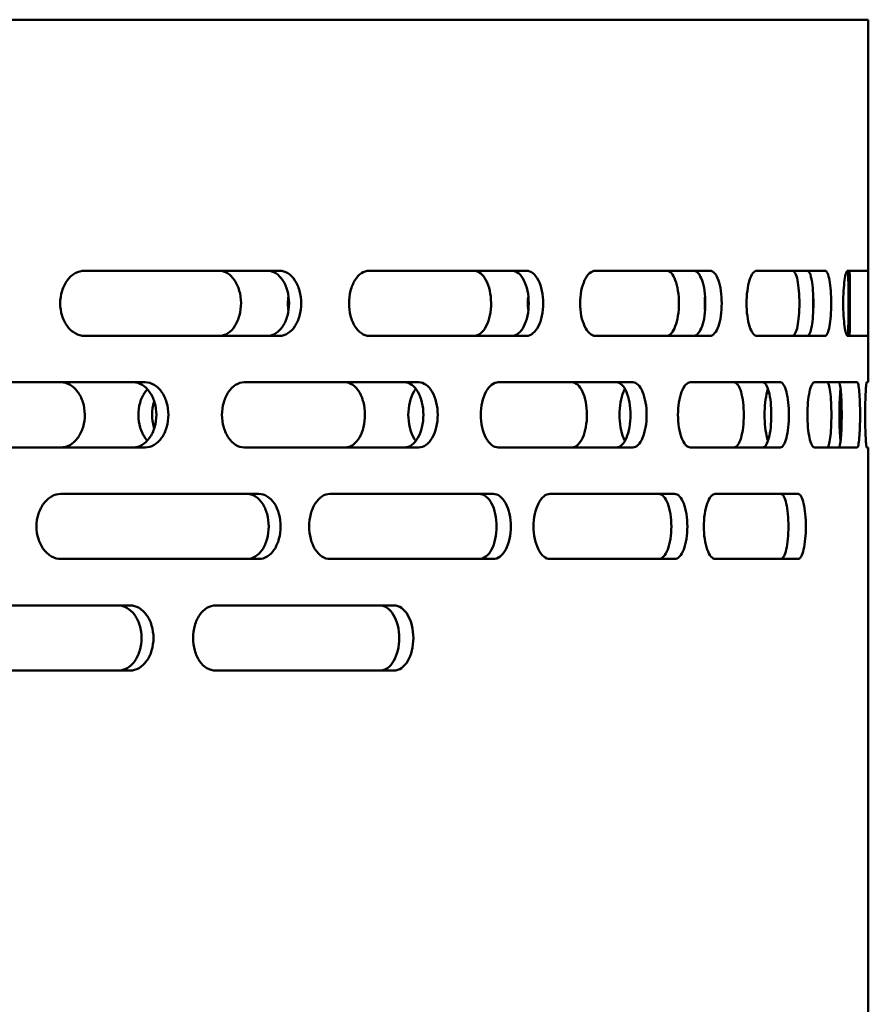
# Model space of a CAD drawing. Header units: millimetres. Extents: x -687 to 6545, y -1613 to 2022.
# Tile 22 of 36: x 4365 to 4456, y 751 to 857. Entities that reach past the tile are written whole.
import ezdxf

# ---------------------------------------------------------------- set-up
doc = ezdxf.new("R2010")
doc.units = ezdxf.units.MM
doc.layers.add('Видимый контур (ГОСТ)', color=7, linetype='Continuous', lineweight=50)

msp = doc.modelspace()

# ---------------------------------------------------------------- linework, layer by layer
at = {"layer": 'Видимый контур (ГОСТ)'}
for p, q in [((4456.1, 856.5), (3936.1, 856.5)), ((4456.1, 817.5), (4456.1, 856.5)), ((4392.8, 829.5), (4371.79, 829.5)), ((4419.34, 829.5), (4402.4, 829.5)), ((4439.09, 829.5), (4426.75, 829.5)), ((4451.46, 829.5), (4444.08, 829.5)), ((4456.07, 829.5), (4453.88, 829.5)), ((4371.79, 822.5), (4392.8, 822.5)), ((4402.4, 822.5), (4419.34, 822.5)), ((4426.75, 822.5), (4439.09, 822.5)), ((4444.08, 822.5), (4451.46, 822.5)), ((4453.88, 822.5), (4456.07, 822.5)), ((4378.33, 817.5), (4355.75, 817.5)), ((4407.77, 817.5), (4388.96, 817.5)), ((4430.77, 817.5), (4416.31, 817.5)), ((4446.64, 817.5), (4436.97, 817.5)), ((4454.9, 817.5), (4450.31, 817.5)), ((4456.1, 817.5), (4455.92, 817.5)), ((4355.75, 810.5), (4378.33, 810.5)), ((4388.96, 810.5), (4407.77, 810.5)), ((4416.31, 810.5), (4430.77, 810.5)), ((4436.97, 810.5), (4446.64, 810.5)), ((4450.31, 810.5), (4454.9, 810.5)), ((4455.92, 810.5), (4456.1, 810.5)), ((4456.1, 651.5), (4456.1, 810.5)), ((4390.56, 805.5), (4369.27, 805.5)), ((4415.77, 805.5), (4398.19, 805.5)), ((4435.27, 805.5), (4421.86, 805.5)), ((4448.55, 805.5), (4439.65, 805.5)), ((4369.27, 798.5), (4390.56, 798.5)), ((4398.19, 798.5), (4415.77, 798.5)), ((4421.86, 798.5), (4435.27, 798.5)), ((4439.65, 798.5), (4448.55, 798.5)), ((4376.71, 793.5), (4353.95, 793.5)), ((4405.1, 793.5), (4385.89, 793.5)), ((4353.95, 786.5), (4376.71, 786.5)), ((4385.89, 786.5), (4405.1, 786.5))]:
    msp.add_line(p, q, dxfattribs=at)
for points, knots in [([(4371.79, 822.5), (4371.47, 822.5), (4371.12, 822.59), (4370.48, 822.95), (4370.19, 823.21), (4369.73, 823.84), (4369.53, 824.23), (4369.26, 825.09), (4369.19, 825.56), (4369.19, 826.44), (4369.26, 826.91), (4369.53, 827.77), (4369.73, 828.16), (4370.19, 828.79), (4370.48, 829.05), (4371.12, 829.41), (4371.47, 829.5), (4371.79, 829.5)], [0.527688, 0.527688, 0.527688, 0.527688, 0.659634, 0.659634, 0.791579, 0.791579, 0.923411, 0.923411, 1.055244, 1.055244, 1.187076, 1.187076, 1.318908, 1.318908, 1.450854, 1.450854, 1.582799, 1.582799, 1.582799, 1.582799]), ([(4386.28, 829.5), (4386.6, 829.5), (4386.91, 829.41), (4387.47, 829.06), (4387.72, 828.81), (4388.16, 828.17), (4388.33, 827.78), (4388.57, 826.94), (4388.63, 826.5), (4388.64, 825.58), (4388.58, 825.12), (4388.35, 824.28), (4388.19, 823.9), (4387.77, 823.24), (4387.51, 822.97), (4387.07, 822.69), (4386.92, 822.62), (4386.6, 822.52), (4386.44, 822.5), (4386.28, 822.5)], [0, 0, 0, 0, 0.139178, 0.139178, 0.273589, 0.273589, 0.412567, 0.412567, 0.546953, 0.546953, 0.685899, 0.685899, 0.820416, 0.820416, 0.95949, 0.95949, 1.032359, 1.032359, 1.103145, 1.103145, 1.103145, 1.103145]), ([(4391.5, 822.5), (4391.79, 822.5), (4392.1, 822.59), (4392.67, 822.95), (4392.93, 823.22), (4393.33, 823.84), (4393.51, 824.23), (4393.74, 825.09), (4393.8, 825.56), (4393.8, 826), (4393.8, 826.44), (4393.74, 826.91), (4393.51, 827.77), (4393.33, 828.16), (4392.93, 828.78), (4392.67, 829.05), (4392.1, 829.41), (4391.79, 829.5), (4391.5, 829.5)], [1.592251, 1.592251, 1.592251, 1.592251, 1.726032, 1.726032, 1.859813, 1.859813, 1.991577, 1.991577, 2.123342, 2.123342, 2.123342, 2.255107, 2.255107, 2.386872, 2.386872, 2.520653, 2.520653, 2.654434, 2.654434, 2.654434, 2.654434]), ([(4392.8, 829.5), (4393.09, 829.5), (4393.4, 829.41), (4393.97, 829.05), (4394.23, 828.78), (4394.64, 828.16), (4394.81, 827.77), (4395.05, 826.91), (4395.1, 826.44), (4395.1, 826), (4395.1, 825.56), (4395.05, 825.09), (4394.81, 824.23), (4394.64, 823.84), (4394.23, 823.22), (4393.97, 822.95), (4393.4, 822.59), (4393.09, 822.5), (4392.8, 822.5)], [1.592092, 1.592092, 1.592092, 1.592092, 1.725842, 1.725842, 1.859593, 1.859593, 1.991359, 1.991359, 2.123125, 2.123125, 2.123125, 2.254891, 2.254891, 2.386657, 2.386657, 2.520407, 2.520407, 2.654158, 2.654158, 2.654158, 2.654158]), ([(4402.4, 822.5), (4402.14, 822.5), (4401.85, 822.59), (4401.32, 822.95), (4401.08, 823.21), (4400.69, 823.84), (4400.53, 824.23), (4400.31, 825.09), (4400.25, 825.56), (4400.25, 826.44), (4400.31, 826.91), (4400.53, 827.77), (4400.69, 828.16), (4401.08, 828.79), (4401.32, 829.05), (4401.85, 829.41), (4402.14, 829.5), (4402.4, 829.5)], [0.527688, 0.527688, 0.527688, 0.527688, 0.659634, 0.659634, 0.791579, 0.791579, 0.923411, 0.923411, 1.055244, 1.055244, 1.187076, 1.187076, 1.318908, 1.318908, 1.450854, 1.450854, 1.582799, 1.582799, 1.582799, 1.582799]), ([(4413.67, 829.5), (4413.92, 829.5), (4414.16, 829.41), (4414.61, 829.06), (4414.81, 828.81), (4415.16, 828.17), (4415.29, 827.78), (4415.48, 826.94), (4415.53, 826.5), (4415.53, 825.58), (4415.49, 825.12), (4415.31, 824.28), (4415.18, 823.9), (4414.85, 823.24), (4414.64, 822.97), (4414.3, 822.69), (4414.17, 822.62), (4413.92, 822.52), (4413.8, 822.5), (4413.67, 822.5)], [0, 0, 0, 0, 0.139178, 0.139178, 0.273589, 0.273589, 0.412567, 0.412567, 0.546953, 0.546953, 0.685899, 0.685899, 0.820416, 0.820416, 0.95949, 0.95949, 1.032359, 1.032359, 1.103145, 1.103145, 1.103145, 1.103145]), ([(4417.79, 822.5), (4418.01, 822.5), (4418.26, 822.59), (4418.7, 822.95), (4418.9, 823.22), (4419.22, 823.84), (4419.36, 824.23), (4419.54, 825.09), (4419.58, 825.56), (4419.58, 826), (4419.58, 826.44), (4419.54, 826.91), (4419.36, 827.77), (4419.22, 828.16), (4418.9, 828.78), (4418.7, 829.05), (4418.26, 829.41), (4418.01, 829.5), (4417.79, 829.5)], [1.592251, 1.592251, 1.592251, 1.592251, 1.726032, 1.726032, 1.859813, 1.859813, 1.991577, 1.991577, 2.123342, 2.123342, 2.123342, 2.255107, 2.255107, 2.386872, 2.386872, 2.520653, 2.520653, 2.654434, 2.654434, 2.654434, 2.654434]), ([(4419.34, 829.5), (4419.57, 829.5), (4419.81, 829.41), (4420.25, 829.05), (4420.46, 828.78), (4420.77, 828.16), (4420.91, 827.77), (4421.09, 826.91), (4421.14, 826.44), (4421.14, 826), (4421.14, 825.56), (4421.09, 825.09), (4420.91, 824.23), (4420.77, 823.84), (4420.46, 823.22), (4420.25, 822.95), (4419.81, 822.59), (4419.57, 822.5), (4419.34, 822.5)], [1.592092, 1.592092, 1.592092, 1.592092, 1.725842, 1.725842, 1.859593, 1.859593, 1.991359, 1.991359, 2.123125, 2.123125, 2.123125, 2.254891, 2.254891, 2.386657, 2.386657, 2.520407, 2.520407, 2.654158, 2.654158, 2.654158, 2.654158]), ([(4426.75, 822.5), (4426.54, 822.5), (4426.33, 822.59), (4425.92, 822.95), (4425.74, 823.21), (4425.45, 823.84), (4425.32, 824.23), (4425.15, 825.09), (4425.11, 825.56), (4425.11, 826.44), (4425.15, 826.91), (4425.32, 827.77), (4425.45, 828.16), (4425.74, 828.79), (4425.92, 829.05), (4426.33, 829.41), (4426.54, 829.5), (4426.75, 829.5)], [0.527688, 0.527688, 0.527688, 0.527688, 0.659634, 0.659634, 0.791579, 0.791579, 0.923411, 0.923411, 1.055244, 1.055244, 1.187076, 1.187076, 1.318908, 1.318908, 1.450854, 1.450854, 1.582799, 1.582799, 1.582799, 1.582799]), ([(4434.41, 829.5), (4434.58, 829.5), (4434.76, 829.41), (4435.08, 829.05), (4435.23, 828.79), (4435.46, 828.16), (4435.56, 827.77), (4435.7, 826.91), (4435.73, 826.44), (4435.73, 825.56), (4435.7, 825.09), (4435.56, 824.23), (4435.46, 823.84), (4435.23, 823.21), (4435.08, 822.95), (4434.76, 822.59), (4434.58, 822.5), (4434.41, 822.5)], [0.527693, 0.527693, 0.527693, 0.527693, 0.65964, 0.65964, 0.791587, 0.791587, 0.923419, 0.923419, 1.055252, 1.055252, 1.187084, 1.187084, 1.318916, 1.318916, 1.450863, 1.450863, 1.58281, 1.58281, 1.58281, 1.58281]), ([(4437.34, 822.5), (4437.49, 822.5), (4437.66, 822.59), (4437.97, 822.95), (4438.11, 823.22), (4438.33, 823.84), (4438.42, 824.23), (4438.54, 825.09), (4438.57, 825.56), (4438.57, 826), (4438.57, 826.44), (4438.54, 826.91), (4438.42, 827.77), (4438.33, 828.16), (4438.11, 828.78), (4437.97, 829.05), (4437.66, 829.41), (4437.49, 829.5), (4437.34, 829.5)], [1.592251, 1.592251, 1.592251, 1.592251, 1.726032, 1.726032, 1.859813, 1.859813, 1.991577, 1.991577, 2.123342, 2.123342, 2.123342, 2.255107, 2.255107, 2.386872, 2.386872, 2.520653, 2.520653, 2.654434, 2.654434, 2.654434, 2.654434]), ([(4439.09, 829.5), (4439.25, 829.5), (4439.42, 829.41), (4439.73, 829.05), (4439.87, 828.78), (4440.08, 828.16), (4440.18, 827.77), (4440.3, 826.91), (4440.33, 826.44), (4440.33, 826), (4440.33, 825.56), (4440.3, 825.09), (4440.18, 824.23), (4440.08, 823.84), (4439.87, 823.22), (4439.73, 822.95), (4439.42, 822.59), (4439.25, 822.5), (4439.09, 822.5)], [1.592092, 1.592092, 1.592092, 1.592092, 1.725842, 1.725842, 1.859593, 1.859593, 1.991359, 1.991359, 2.123125, 2.123125, 2.123125, 2.254891, 2.254891, 2.386657, 2.386657, 2.520407, 2.520407, 2.654158, 2.654158, 2.654158, 2.654158]), ([(4444.08, 822.5), (4443.95, 822.5), (4443.81, 822.59), (4443.54, 822.95), (4443.42, 823.21), (4443.23, 823.84), (4443.15, 824.23), (4443.03, 825.09), (4443.01, 825.56), (4443.01, 826.44), (4443.03, 826.91), (4443.15, 827.77), (4443.23, 828.16), (4443.42, 828.79), (4443.54, 829.05), (4443.81, 829.41), (4443.95, 829.5), (4444.08, 829.5)], [0.527688, 0.527688, 0.527688, 0.527688, 0.659634, 0.659634, 0.791579, 0.791579, 0.923411, 0.923411, 1.055244, 1.055244, 1.187076, 1.187076, 1.318908, 1.318908, 1.450854, 1.450854, 1.582799, 1.582799, 1.582799, 1.582799]), ([(4447.96, 829.5), (4448.05, 829.5), (4448.15, 829.41), (4448.33, 829.05), (4448.42, 828.79), (4448.55, 828.16), (4448.6, 827.77), (4448.67, 826.91), (4448.69, 826.44), (4448.69, 825.56), (4448.67, 825.09), (4448.6, 824.23), (4448.55, 823.84), (4448.42, 823.21), (4448.33, 822.95), (4448.15, 822.59), (4448.05, 822.5), (4447.96, 822.5)], [0.527693, 0.527693, 0.527693, 0.527693, 0.65964, 0.65964, 0.791587, 0.791587, 0.923419, 0.923419, 1.055252, 1.055252, 1.187084, 1.187084, 1.318916, 1.318916, 1.450863, 1.450863, 1.58281, 1.58281, 1.58281, 1.58281]), ([(4449.56, 822.5), (4449.64, 822.5), (4449.73, 822.59), (4449.89, 822.95), (4449.96, 823.22), (4450.07, 823.84), (4450.12, 824.23), (4450.18, 825.09), (4450.2, 825.56), (4450.2, 826), (4450.2, 826.44), (4450.18, 826.91), (4450.12, 827.77), (4450.07, 828.16), (4449.96, 828.78), (4449.89, 829.05), (4449.73, 829.41), (4449.64, 829.5), (4449.56, 829.5)], [1.592251, 1.592251, 1.592251, 1.592251, 1.726032, 1.726032, 1.859813, 1.859813, 1.991577, 1.991577, 2.123342, 2.123342, 2.123342, 2.255107, 2.255107, 2.386872, 2.386872, 2.520653, 2.520653, 2.654434, 2.654434, 2.654434, 2.654434]), ([(4451.46, 829.5), (4451.55, 829.5), (4451.63, 829.41), (4451.79, 829.05), (4451.87, 828.78), (4451.98, 828.16), (4452.03, 827.77), (4452.09, 826.91), (4452.11, 826.44), (4452.11, 826), (4452.11, 825.56), (4452.09, 825.09), (4452.03, 824.23), (4451.98, 823.84), (4451.87, 823.22), (4451.79, 822.95), (4451.63, 822.59), (4451.55, 822.5), (4451.46, 822.5)], [1.592092, 1.592092, 1.592092, 1.592092, 1.725842, 1.725842, 1.859593, 1.859593, 1.991359, 1.991359, 2.123125, 2.123125, 2.123125, 2.254891, 2.254891, 2.386657, 2.386657, 2.520407, 2.520407, 2.654158, 2.654158, 2.654158, 2.654158]), ([(4453.88, 822.5), (4453.83, 822.5), (4453.76, 822.59), (4453.65, 822.95), (4453.59, 823.21), (4453.5, 823.84), (4453.47, 824.23), (4453.42, 825.09), (4453.4, 825.56), (4453.4, 826.44), (4453.42, 826.91), (4453.47, 827.77), (4453.5, 828.16), (4453.59, 828.79), (4453.65, 829.05), (4453.76, 829.41), (4453.83, 829.5), (4453.88, 829.5)], [0.527688, 0.527688, 0.527688, 0.527688, 0.659634, 0.659634, 0.791579, 0.791579, 0.923411, 0.923411, 1.055244, 1.055244, 1.187076, 1.187076, 1.318908, 1.318908, 1.450854, 1.450854, 1.582799, 1.582799, 1.582799, 1.582799]), ([(4453.86, 829.49), (4453.87, 829.47), (4453.89, 829.39), (4453.92, 829.05), (4453.94, 828.79), (4453.96, 828.16), (4453.97, 827.77), (4453.98, 826.91), (4453.98, 826.44), (4453.98, 825.56), (4453.98, 825.09), (4453.97, 824.23), (4453.96, 823.84), (4453.94, 823.21), (4453.92, 822.95), (4453.89, 822.61), (4453.87, 822.53), (4453.86, 822.51)], [0.546958, 0.546958, 0.546958, 0.546958, 0.65964, 0.65964, 0.791587, 0.791587, 0.923419, 0.923419, 1.055252, 1.055252, 1.187084, 1.187084, 1.318916, 1.318916, 1.450863, 1.450863, 1.563545, 1.563545, 1.563545, 1.563545]), ([(4454.08, 822.5), (4454.08, 822.5), (4454.09, 822.59), (4454.1, 822.95), (4454.1, 823.22), (4454.1, 823.84), (4454.1, 824.23), (4454.1, 825.09), (4454.1, 825.56), (4454.1, 826), (4454.1, 826.44), (4454.1, 826.91), (4454.1, 827.77), (4454.1, 828.16), (4454.1, 828.78), (4454.1, 829.05), (4454.09, 829.41), (4454.08, 829.5), (4454.08, 829.5)], [1.592251, 1.592251, 1.592251, 1.592251, 1.726032, 1.726032, 1.859813, 1.859813, 1.991577, 1.991577, 2.123342, 2.123342, 2.123342, 2.255107, 2.255107, 2.386872, 2.386872, 2.520653, 2.520653, 2.654434, 2.654434, 2.654434, 2.654434]), ([(4456.07, 829.5), (4456.08, 829.5), (4456.08, 829.41), (4456.09, 829.05), (4456.1, 828.78), (4456.1, 828.16), (4456.1, 827.77), (4456.1, 826.91), (4456.1, 826.44), (4456.1, 826), (4456.1, 825.56), (4456.1, 825.09), (4456.1, 824.23), (4456.1, 823.84), (4456.1, 823.22), (4456.09, 822.95), (4456.08, 822.59), (4456.08, 822.5), (4456.07, 822.5)], [1.592092, 1.592092, 1.592092, 1.592092, 1.725842, 1.725842, 1.859593, 1.859593, 1.991359, 1.991359, 2.123125, 2.123125, 2.123125, 2.254891, 2.254891, 2.386657, 2.386657, 2.520407, 2.520407, 2.654158, 2.654158, 2.654158, 2.654158]), ([(4393.74, 825.21), (4393.7, 825.47), (4393.68, 825.74), (4393.68, 826), (4393.68, 826.26), (4393.7, 826.53), (4393.74, 826.79)], [2.0458947, 2.0458947, 2.0458947, 2.0458947, 2.1233423, 2.1233423, 2.1233423, 2.2007899, 2.2007899, 2.2007899, 2.2007899]), ([(4419.54, 825.21), (4419.5, 825.47), (4419.49, 825.74), (4419.49, 826), (4419.49, 826.26), (4419.5, 826.53), (4419.54, 826.79)], [2.0458947, 2.0458947, 2.0458947, 2.0458947, 2.1233423, 2.1233423, 2.1233423, 2.2007899, 2.2007899, 2.2007899, 2.2007899]), ([(4438.54, 825.21), (4438.52, 825.47), (4438.51, 825.74), (4438.51, 826), (4438.51, 826.26), (4438.52, 826.53), (4438.54, 826.79)], [2.0458947, 2.0458947, 2.0458947, 2.0458947, 2.1233423, 2.1233423, 2.1233423, 2.2007899, 2.2007899, 2.2007899, 2.2007899]), ([(4450.18, 825.21), (4450.17, 825.47), (4450.16, 825.74), (4450.16, 826), (4450.16, 826.26), (4450.17, 826.53), (4450.18, 826.79)], [2.0458947, 2.0458947, 2.0458947, 2.0458947, 2.1233423, 2.1233423, 2.1233423, 2.2007899, 2.2007899, 2.2007899, 2.2007899]), ([(4369.25, 817.5), (4369.59, 817.5), (4369.93, 817.41), (4370.56, 817.06), (4370.83, 816.81), (4371.31, 816.17), (4371.5, 815.78), (4371.76, 814.94), (4371.83, 814.49), (4371.84, 813.58), (4371.77, 813.12), (4371.52, 812.28), (4371.34, 811.9), (4370.88, 811.24), (4370.6, 810.97), (4370.12, 810.69), (4369.95, 810.62), (4369.6, 810.52), (4369.43, 810.5), (4369.25, 810.5)], [0, 0, 0, 0, 0.139202, 0.139202, 0.273718, 0.273718, 0.412721, 0.412721, 0.547084, 0.547084, 0.685938, 0.685938, 0.820394, 0.820394, 0.959573, 0.959573, 1.03246, 1.03246, 1.103266, 1.103266, 1.103266, 1.103266]), ([(4377.04, 810.5), (4377.36, 810.5), (4377.69, 810.59), (4378.31, 810.95), (4378.58, 811.22), (4379.02, 811.84), (4379.22, 812.23), (4379.47, 813.09), (4379.53, 813.56), (4379.53, 814), (4379.53, 814.44), (4379.47, 814.91), (4379.22, 815.77), (4379.02, 816.16), (4378.58, 816.78), (4378.31, 817.05), (4377.69, 817.41), (4377.36, 817.5), (4377.04, 817.5)], [1.584467, 1.584467, 1.584467, 1.584467, 1.7168, 1.7168, 1.849133, 1.849133, 1.980959, 1.980959, 2.112785, 2.112785, 2.112785, 2.244611, 2.244611, 2.376438, 2.376438, 2.508771, 2.508771, 2.641104, 2.641104, 2.641104, 2.641104]), ([(4378.33, 817.5), (4378.65, 817.5), (4378.98, 817.41), (4379.6, 817.05), (4379.88, 816.78), (4380.32, 816.16), (4380.51, 815.77), (4380.76, 814.91), (4380.82, 814.44), (4380.82, 814), (4380.82, 813.56), (4380.76, 813.09), (4380.51, 812.23), (4380.32, 811.84), (4379.88, 811.22), (4379.6, 810.95), (4378.98, 810.59), (4378.65, 810.5), (4378.33, 810.5)], [1.58443, 1.58443, 1.58443, 1.58443, 1.716756, 1.716756, 1.849081, 1.849081, 1.980908, 1.980908, 2.112734, 2.112734, 2.112734, 2.24456, 2.24456, 2.376387, 2.376387, 2.508712, 2.508712, 2.641038, 2.641038, 2.641038, 2.641038]), ([(4388.96, 810.5), (4388.67, 810.5), (4388.35, 810.59), (4387.77, 810.95), (4387.5, 811.21), (4387.08, 811.84), (4386.9, 812.23), (4386.65, 813.09), (4386.59, 813.56), (4386.59, 814.44), (4386.65, 814.91), (4386.9, 815.77), (4387.08, 816.16), (4387.5, 816.79), (4387.77, 817.05), (4388.35, 817.41), (4388.67, 817.5), (4388.96, 817.5)], [0.527492, 0.527492, 0.527492, 0.527492, 0.659455, 0.659455, 0.791417, 0.791417, 0.923257, 0.923257, 1.055097, 1.055097, 1.186937, 1.186937, 1.318777, 1.318777, 1.450739, 1.450739, 1.582702, 1.582702, 1.582702, 1.582702]), ([(4399.83, 817.5), (4400.12, 817.5), (4400.4, 817.41), (4400.91, 817.06), (4401.14, 816.81), (4401.53, 816.17), (4401.69, 815.78), (4401.9, 814.94), (4401.96, 814.49), (4401.97, 813.58), (4401.92, 813.12), (4401.71, 812.28), (4401.56, 811.9), (4401.18, 811.24), (4400.95, 810.97), (4400.55, 810.69), (4400.41, 810.62), (4400.12, 810.52), (4399.98, 810.5), (4399.83, 810.5)], [0, 0, 0, 0, 0.139202, 0.139202, 0.273718, 0.273718, 0.412721, 0.412721, 0.547084, 0.547084, 0.685938, 0.685938, 0.820394, 0.820394, 0.959573, 0.959573, 1.03246, 1.03246, 1.103266, 1.103266, 1.103266, 1.103266]), ([(4406.23, 810.5), (4406.49, 810.5), (4406.76, 810.59), (4407.26, 810.95), (4407.48, 811.22), (4407.84, 811.84), (4407.99, 812.23), (4408.2, 813.09), (4408.25, 813.56), (4408.25, 814), (4408.25, 814.44), (4408.2, 814.91), (4407.99, 815.77), (4407.84, 816.16), (4407.48, 816.78), (4407.26, 817.05), (4406.76, 817.41), (4406.49, 817.5), (4406.23, 817.5)], [1.584467, 1.584467, 1.584467, 1.584467, 1.7168, 1.7168, 1.849133, 1.849133, 1.980959, 1.980959, 2.112785, 2.112785, 2.112785, 2.244611, 2.244611, 2.376438, 2.376438, 2.508771, 2.508771, 2.641104, 2.641104, 2.641104, 2.641104]), ([(4407.77, 817.5), (4408.02, 817.5), (4408.29, 817.41), (4408.79, 817.05), (4409.02, 816.78), (4409.38, 816.16), (4409.53, 815.77), (4409.74, 814.91), (4409.79, 814.44), (4409.79, 814), (4409.79, 813.56), (4409.74, 813.09), (4409.53, 812.23), (4409.38, 811.84), (4409.02, 811.22), (4408.79, 810.95), (4408.29, 810.59), (4408.02, 810.5), (4407.77, 810.5)], [1.58443, 1.58443, 1.58443, 1.58443, 1.716756, 1.716756, 1.849081, 1.849081, 1.980908, 1.980908, 2.112734, 2.112734, 2.112734, 2.24456, 2.24456, 2.376387, 2.376387, 2.508712, 2.508712, 2.641038, 2.641038, 2.641038, 2.641038]), ([(4416.31, 810.5), (4416.08, 810.5), (4415.82, 810.59), (4415.36, 810.95), (4415.15, 811.21), (4414.81, 811.84), (4414.67, 812.23), (4414.47, 813.09), (4414.43, 813.56), (4414.43, 814.44), (4414.47, 814.91), (4414.67, 815.77), (4414.81, 816.16), (4415.15, 816.79), (4415.36, 817.05), (4415.82, 817.41), (4416.08, 817.5), (4416.31, 817.5)], [0.527492, 0.527492, 0.527492, 0.527492, 0.659455, 0.659455, 0.791417, 0.791417, 0.923257, 0.923257, 1.055097, 1.055097, 1.186937, 1.186937, 1.318777, 1.318777, 1.450739, 1.450739, 1.582702, 1.582702, 1.582702, 1.582702]), ([(4424.23, 817.5), (4424.44, 817.5), (4424.66, 817.41), (4425.04, 817.06), (4425.22, 816.81), (4425.52, 816.17), (4425.64, 815.78), (4425.8, 814.94), (4425.84, 814.49), (4425.84, 813.58), (4425.8, 813.12), (4425.65, 812.28), (4425.54, 811.9), (4425.25, 811.24), (4425.07, 810.97), (4424.77, 810.69), (4424.66, 810.62), (4424.45, 810.52), (4424.34, 810.5), (4424.23, 810.5)], [0, 0, 0, 0, 0.139202, 0.139202, 0.273718, 0.273718, 0.412721, 0.412721, 0.547084, 0.547084, 0.685938, 0.685938, 0.820394, 0.820394, 0.959573, 0.959573, 1.03246, 1.03246, 1.103266, 1.103266, 1.103266, 1.103266]), ([(4429.03, 810.5), (4429.22, 810.5), (4429.42, 810.59), (4429.79, 810.95), (4429.96, 811.22), (4430.22, 811.84), (4430.33, 812.23), (4430.48, 813.09), (4430.52, 813.56), (4430.52, 814), (4430.52, 814.44), (4430.48, 814.91), (4430.33, 815.77), (4430.22, 816.16), (4429.96, 816.78), (4429.79, 817.05), (4429.42, 817.41), (4429.22, 817.5), (4429.03, 817.5)], [1.584467, 1.584467, 1.584467, 1.584467, 1.7168, 1.7168, 1.849133, 1.849133, 1.980959, 1.980959, 2.112785, 2.112785, 2.112785, 2.244611, 2.244611, 2.376438, 2.376438, 2.508771, 2.508771, 2.641104, 2.641104, 2.641104, 2.641104]), ([(4430.77, 817.5), (4430.96, 817.5), (4431.16, 817.41), (4431.53, 817.05), (4431.7, 816.78), (4431.96, 816.16), (4432.07, 815.77), (4432.22, 814.91), (4432.26, 814.44), (4432.26, 814), (4432.26, 813.56), (4432.22, 813.09), (4432.07, 812.23), (4431.96, 811.84), (4431.7, 811.22), (4431.53, 810.95), (4431.16, 810.59), (4430.96, 810.5), (4430.77, 810.5)], [1.58443, 1.58443, 1.58443, 1.58443, 1.716756, 1.716756, 1.849081, 1.849081, 1.980908, 1.980908, 2.112734, 2.112734, 2.112734, 2.24456, 2.24456, 2.376387, 2.376387, 2.508712, 2.508712, 2.641038, 2.641038, 2.641038, 2.641038]), ([(4436.97, 810.5), (4436.8, 810.5), (4436.62, 810.59), (4436.29, 810.95), (4436.14, 811.21), (4435.9, 811.84), (4435.8, 812.23), (4435.66, 813.09), (4435.63, 813.56), (4435.63, 814.44), (4435.66, 814.91), (4435.8, 815.77), (4435.9, 816.16), (4436.14, 816.79), (4436.29, 817.05), (4436.62, 817.41), (4436.8, 817.5), (4436.97, 817.5)], [0.527492, 0.527492, 0.527492, 0.527492, 0.659455, 0.659455, 0.791417, 0.791417, 0.923257, 0.923257, 1.055097, 1.055097, 1.186937, 1.186937, 1.318777, 1.318777, 1.450739, 1.450739, 1.582702, 1.582702, 1.582702, 1.582702]), ([(4441.66, 817.5), (4441.79, 817.5), (4441.94, 817.41), (4442.2, 817.05), (4442.32, 816.79), (4442.5, 816.16), (4442.58, 815.77), (4442.69, 814.91), (4442.71, 814.44), (4442.71, 813.56), (4442.69, 813.09), (4442.58, 812.23), (4442.5, 811.84), (4442.32, 811.21), (4442.2, 810.95), (4441.94, 810.59), (4441.79, 810.5), (4441.66, 810.5)], [0.527494, 0.527494, 0.527494, 0.527494, 0.659459, 0.659459, 0.791423, 0.791423, 0.923263, 0.923263, 1.055103, 1.055103, 1.186943, 1.186943, 1.318783, 1.318783, 1.450747, 1.450747, 1.582711, 1.582711, 1.582711, 1.582711]), ([(4444.76, 810.5), (4444.87, 810.5), (4445, 810.59), (4445.23, 810.95), (4445.33, 811.22), (4445.49, 811.84), (4445.56, 812.23), (4445.65, 813.09), (4445.67, 813.56), (4445.67, 814), (4445.67, 814.44), (4445.65, 814.91), (4445.56, 815.77), (4445.49, 816.16), (4445.33, 816.78), (4445.23, 817.05), (4445, 817.41), (4444.87, 817.5), (4444.76, 817.5)], [1.584467, 1.584467, 1.584467, 1.584467, 1.7168, 1.7168, 1.849133, 1.849133, 1.980959, 1.980959, 2.112785, 2.112785, 2.112785, 2.244611, 2.244611, 2.376438, 2.376438, 2.508771, 2.508771, 2.641104, 2.641104, 2.641104, 2.641104]), ([(4446.64, 817.5), (4446.76, 817.5), (4446.88, 817.41), (4447.11, 817.05), (4447.21, 816.78), (4447.38, 816.16), (4447.44, 815.77), (4447.54, 814.91), (4447.56, 814.44), (4447.56, 814), (4447.56, 813.56), (4447.54, 813.09), (4447.44, 812.23), (4447.38, 811.84), (4447.21, 811.22), (4447.11, 810.95), (4446.88, 810.59), (4446.76, 810.5), (4446.64, 810.5)], [1.58443, 1.58443, 1.58443, 1.58443, 1.716756, 1.716756, 1.849081, 1.849081, 1.980908, 1.980908, 2.112734, 2.112734, 2.112734, 2.24456, 2.24456, 2.376387, 2.376387, 2.508712, 2.508712, 2.641038, 2.641038, 2.641038, 2.641038]), ([(4450.31, 810.5), (4450.21, 810.5), (4450.12, 810.59), (4449.93, 810.95), (4449.84, 811.21), (4449.71, 811.84), (4449.65, 812.23), (4449.57, 813.09), (4449.55, 813.56), (4449.55, 814.44), (4449.57, 814.91), (4449.65, 815.77), (4449.71, 816.16), (4449.84, 816.79), (4449.93, 817.05), (4450.12, 817.41), (4450.21, 817.5), (4450.31, 817.5)], [0.527492, 0.527492, 0.527492, 0.527492, 0.659455, 0.659455, 0.791417, 0.791417, 0.923257, 0.923257, 1.055097, 1.055097, 1.186937, 1.186937, 1.318777, 1.318777, 1.450739, 1.450739, 1.582702, 1.582702, 1.582702, 1.582702]), ([(4451.67, 817.5), (4451.73, 817.5), (4451.8, 817.41), (4451.91, 817.05), (4451.96, 816.79), (4452.04, 816.16), (4452.07, 815.77), (4452.12, 814.91), (4452.13, 814.44), (4452.13, 813.56), (4452.12, 813.09), (4452.07, 812.23), (4452.04, 811.84), (4451.96, 811.21), (4451.91, 810.95), (4451.8, 810.59), (4451.73, 810.5), (4451.67, 810.5)], [0.527494, 0.527494, 0.527494, 0.527494, 0.659459, 0.659459, 0.791423, 0.791423, 0.923263, 0.923263, 1.055103, 1.055103, 1.186943, 1.186943, 1.318783, 1.318783, 1.450747, 1.450747, 1.582711, 1.582711, 1.582711, 1.582711]), ([(4452.93, 810.5), (4452.97, 810.5), (4453.01, 810.59), (4453.09, 810.95), (4453.13, 811.22), (4453.18, 811.84), (4453.2, 812.23), (4453.23, 813.09), (4453.24, 813.56), (4453.24, 814), (4453.24, 814.44), (4453.23, 814.91), (4453.2, 815.77), (4453.18, 816.16), (4453.13, 816.78), (4453.09, 817.05), (4453.01, 817.41), (4452.97, 817.5), (4452.93, 817.5)], [1.584467, 1.584467, 1.584467, 1.584467, 1.7168, 1.7168, 1.849133, 1.849133, 1.980959, 1.980959, 2.112785, 2.112785, 2.112785, 2.244611, 2.244611, 2.376438, 2.376438, 2.508771, 2.508771, 2.641104, 2.641104, 2.641104, 2.641104]), ([(4454.9, 817.5), (4454.95, 817.5), (4454.99, 817.41), (4455.07, 817.05), (4455.1, 816.78), (4455.16, 816.16), (4455.18, 815.77), (4455.21, 814.91), (4455.22, 814.44), (4455.22, 814), (4455.22, 813.56), (4455.21, 813.09), (4455.18, 812.23), (4455.16, 811.84), (4455.1, 811.22), (4455.07, 810.95), (4454.99, 810.59), (4454.95, 810.5), (4454.9, 810.5)], [1.58443, 1.58443, 1.58443, 1.58443, 1.716756, 1.716756, 1.849081, 1.849081, 1.980908, 1.980908, 2.112734, 2.112734, 2.112734, 2.24456, 2.24456, 2.376387, 2.376387, 2.508712, 2.508712, 2.641038, 2.641038, 2.641038, 2.641038]), ([(4455.92, 810.5), (4455.91, 810.5), (4455.89, 810.59), (4455.85, 810.95), (4455.83, 811.21), (4455.81, 811.84), (4455.79, 812.23), (4455.77, 813.09), (4455.77, 813.56), (4455.77, 814.44), (4455.77, 814.91), (4455.79, 815.77), (4455.81, 816.16), (4455.83, 816.79), (4455.85, 817.05), (4455.89, 817.41), (4455.91, 817.5), (4455.92, 817.5)], [0.527492, 0.527492, 0.527492, 0.527492, 0.659455, 0.659455, 0.791417, 0.791417, 0.923257, 0.923257, 1.055097, 1.055097, 1.186937, 1.186937, 1.318777, 1.318777, 1.450739, 1.450739, 1.582702, 1.582702, 1.582702, 1.582702]), ([(4378.57, 811.23), (4378.48, 811.32), (4378.41, 811.41), (4378.1, 811.84), (4377.92, 812.23), (4377.67, 813.07), (4377.6, 813.51), (4377.59, 814.42), (4377.65, 814.87), (4377.89, 815.72), (4378.07, 816.1), (4378.37, 816.55), (4378.47, 816.66), (4378.57, 816.77)], [0.2314711, 0.2314711, 0.2314711, 0.2314711, 0.2748763, 0.2748763, 0.4138797, 0.4138797, 0.5480289, 0.5480289, 0.6865623, 0.6865623, 0.8208537, 0.8208537, 0.8736115, 0.8736115, 0.8736115, 0.8736115]), ([(4407.44, 811.2), (4407.36, 811.3), (4407.29, 811.41), (4407.04, 811.84), (4406.89, 812.23), (4406.68, 813.09), (4406.63, 813.56), (4406.63, 814), (4406.63, 814.44), (4406.68, 814.91), (4406.89, 815.77), (4407.04, 816.16), (4407.29, 816.59), (4407.36, 816.7), (4407.44, 816.8)], [1.7994814, 1.7994814, 1.7994814, 1.7994814, 1.8491333, 1.8491333, 1.9809594, 1.9809594, 2.1127854, 2.1127854, 2.1127854, 2.2446115, 2.2446115, 2.3764375, 2.3764375, 2.4260894, 2.4260894, 2.4260894, 2.4260894]), ([(4429.93, 811.2), (4429.87, 811.3), (4429.82, 811.41), (4429.63, 811.84), (4429.52, 812.23), (4429.37, 813.09), (4429.33, 813.56), (4429.33, 814), (4429.33, 814.44), (4429.37, 814.91), (4429.52, 815.77), (4429.63, 816.16), (4429.82, 816.59), (4429.87, 816.7), (4429.93, 816.8)], [1.7994814, 1.7994814, 1.7994814, 1.7994814, 1.8491333, 1.8491333, 1.9809594, 1.9809594, 2.1127854, 2.1127854, 2.1127854, 2.2446115, 2.2446115, 2.3764375, 2.3764375, 2.4260894, 2.4260894, 2.4260894, 2.4260894]), ([(4445.31, 811.2), (4445.27, 811.3), (4445.24, 811.41), (4445.13, 811.84), (4445.06, 812.23), (4444.96, 813.09), (4444.94, 813.56), (4444.94, 814), (4444.94, 814.44), (4444.96, 814.91), (4445.06, 815.77), (4445.13, 816.16), (4445.24, 816.59), (4445.27, 816.7), (4445.31, 816.8)], [1.7994814, 1.7994814, 1.7994814, 1.7994814, 1.8491333, 1.8491333, 1.9809594, 1.9809594, 2.1127854, 2.1127854, 2.1127854, 2.2446115, 2.2446115, 2.3764375, 2.3764375, 2.4260894, 2.4260894, 2.4260894, 2.4260894]), ([(4453.12, 811.2), (4453.11, 811.3), (4453.1, 811.41), (4453.06, 811.84), (4453.03, 812.23), (4453, 813.09), (4452.99, 813.56), (4452.99, 814), (4452.99, 814.44), (4453, 814.91), (4453.03, 815.77), (4453.06, 816.16), (4453.1, 816.59), (4453.11, 816.7), (4453.12, 816.8)], [1.7994814, 1.7994814, 1.7994814, 1.7994814, 1.8491333, 1.8491333, 1.9809594, 1.9809594, 2.1127854, 2.1127854, 2.1127854, 2.2446115, 2.2446115, 2.3764375, 2.3764375, 2.4260894, 2.4260894, 2.4260894, 2.4260894]), ([(4379.3, 815.47), (4379.29, 815.43), (4379.28, 815.39), (4379.14, 814.93), (4379.08, 814.49), (4379.07, 813.58), (4379.13, 813.13), (4379.27, 812.64), (4379.28, 812.59), (4379.3, 812.53)], [0.4007051, 0.4007051, 0.4007051, 0.4007051, 0.4138742, 0.4138742, 0.5480245, 0.5480245, 0.6865599, 0.6865599, 0.7043772, 0.7043772, 0.7043772, 0.7043772]), ([(4369.27, 798.5), (4368.94, 798.5), (4368.59, 798.59), (4367.94, 798.95), (4367.65, 799.21), (4367.18, 799.84), (4366.98, 800.23), (4366.71, 801.09), (4366.64, 801.56), (4366.64, 802.44), (4366.71, 802.91), (4366.98, 803.77), (4367.18, 804.16), (4367.65, 804.79), (4367.94, 805.05), (4368.59, 805.41), (4368.94, 805.5), (4369.27, 805.5)], [0.527688, 0.527688, 0.527688, 0.527688, 0.659634, 0.659634, 0.791579, 0.791579, 0.923411, 0.923411, 1.055244, 1.055244, 1.187076, 1.187076, 1.318908, 1.318908, 1.450854, 1.450854, 1.582799, 1.582799, 1.582799, 1.582799]), ([(4389.28, 798.5), (4389.57, 798.5), (4389.89, 798.59), (4390.46, 798.94), (4390.72, 799.21), (4391.14, 799.83), (4391.32, 800.23), (4391.55, 801.09), (4391.61, 801.56), (4391.61, 802), (4391.61, 802.44), (4391.55, 802.91), (4391.32, 803.77), (4391.14, 804.16), (4390.73, 804.78), (4390.47, 805.05), (4389.89, 805.41), (4389.57, 805.5), (4389.28, 805.5)], [1.592251, 1.592251, 1.592251, 1.592251, 1.72554, 1.72554, 1.858829, 1.858829, 1.991086, 1.991086, 2.123343, 2.123343, 2.123343, 2.255108, 2.255108, 2.386873, 2.386873, 2.520654, 2.520654, 2.654435, 2.654435, 2.654435, 2.654435]), ([(4390.56, 805.5), (4390.86, 805.5), (4391.17, 805.41), (4391.75, 805.05), (4392.01, 804.78), (4392.43, 804.16), (4392.6, 803.77), (4392.84, 802.91), (4392.9, 802.44), (4392.9, 802), (4392.9, 801.56), (4392.84, 801.09), (4392.6, 800.23), (4392.42, 799.83), (4392.01, 799.21), (4391.75, 798.94), (4391.17, 798.59), (4390.85, 798.5), (4390.56, 798.5)], [1.592093, 1.592093, 1.592093, 1.592093, 1.725843, 1.725843, 1.859594, 1.859594, 1.99136, 1.99136, 2.123126, 2.123126, 2.123126, 2.255376, 2.255376, 2.387627, 2.387627, 2.520893, 2.520893, 2.654159, 2.654159, 2.654159, 2.654159]), ([(4398.19, 798.5), (4397.91, 798.5), (4397.62, 798.59), (4397.07, 798.95), (4396.82, 799.21), (4396.42, 799.84), (4396.25, 800.23), (4396.02, 801.09), (4395.97, 801.56), (4395.97, 802.44), (4396.02, 802.91), (4396.25, 803.77), (4396.42, 804.16), (4396.82, 804.79), (4397.07, 805.05), (4397.62, 805.41), (4397.91, 805.5), (4398.19, 805.5)], [0.527688, 0.527688, 0.527688, 0.527688, 0.659634, 0.659634, 0.791579, 0.791579, 0.923411, 0.923411, 1.055244, 1.055244, 1.187076, 1.187076, 1.318908, 1.318908, 1.450854, 1.450854, 1.582799, 1.582799, 1.582799, 1.582799]), ([(4414.26, 798.5), (4414.49, 798.5), (4414.74, 798.59), (4415.21, 798.94), (4415.42, 799.21), (4415.75, 799.83), (4415.89, 800.23), (4416.08, 801.09), (4416.13, 801.56), (4416.13, 802), (4416.13, 802.44), (4416.08, 802.91), (4415.89, 803.77), (4415.75, 804.16), (4415.42, 804.78), (4415.21, 805.05), (4414.75, 805.41), (4414.49, 805.5), (4414.26, 805.5)], [1.592251, 1.592251, 1.592251, 1.592251, 1.72554, 1.72554, 1.858829, 1.858829, 1.991086, 1.991086, 2.123343, 2.123343, 2.123343, 2.255108, 2.255108, 2.386873, 2.386873, 2.520654, 2.520654, 2.654435, 2.654435, 2.654435, 2.654435]), ([(4415.77, 805.5), (4416.01, 805.5), (4416.26, 805.41), (4416.73, 805.05), (4416.94, 804.78), (4417.27, 804.16), (4417.41, 803.77), (4417.6, 802.91), (4417.65, 802.44), (4417.65, 802), (4417.65, 801.56), (4417.6, 801.09), (4417.41, 800.23), (4417.27, 799.83), (4416.94, 799.21), (4416.73, 798.94), (4416.26, 798.59), (4416.01, 798.5), (4415.77, 798.5)], [1.592093, 1.592093, 1.592093, 1.592093, 1.725843, 1.725843, 1.859594, 1.859594, 1.99136, 1.99136, 2.123126, 2.123126, 2.123126, 2.255376, 2.255376, 2.387627, 2.387627, 2.520893, 2.520893, 2.654159, 2.654159, 2.654159, 2.654159]), ([(4421.86, 798.5), (4421.64, 798.5), (4421.41, 798.59), (4420.97, 798.95), (4420.78, 799.21), (4420.46, 799.84), (4420.33, 800.23), (4420.14, 801.09), (4420.1, 801.56), (4420.1, 802.44), (4420.14, 802.91), (4420.33, 803.77), (4420.46, 804.16), (4420.78, 804.79), (4420.97, 805.05), (4421.41, 805.41), (4421.64, 805.5), (4421.86, 805.5)], [0.527688, 0.527688, 0.527688, 0.527688, 0.659634, 0.659634, 0.791579, 0.791579, 0.923411, 0.923411, 1.055244, 1.055244, 1.187076, 1.187076, 1.318908, 1.318908, 1.450854, 1.450854, 1.582799, 1.582799, 1.582799, 1.582799]), ([(4433.56, 798.5), (4433.73, 798.5), (4433.92, 798.59), (4434.25, 798.94), (4434.41, 799.21), (4434.65, 799.83), (4434.75, 800.23), (4434.89, 801.09), (4434.92, 801.56), (4434.92, 802), (4434.92, 802.44), (4434.89, 802.91), (4434.75, 803.77), (4434.65, 804.16), (4434.41, 804.78), (4434.26, 805.05), (4433.92, 805.41), (4433.73, 805.5), (4433.56, 805.5)], [1.592251, 1.592251, 1.592251, 1.592251, 1.72554, 1.72554, 1.858829, 1.858829, 1.991086, 1.991086, 2.123343, 2.123343, 2.123343, 2.255108, 2.255108, 2.386873, 2.386873, 2.520654, 2.520654, 2.654435, 2.654435, 2.654435, 2.654435]), ([(4435.27, 805.5), (4435.45, 805.5), (4435.63, 805.41), (4435.97, 805.05), (4436.13, 804.78), (4436.37, 804.16), (4436.47, 803.77), (4436.61, 802.91), (4436.64, 802.44), (4436.64, 802), (4436.64, 801.56), (4436.61, 801.09), (4436.47, 800.23), (4436.37, 799.83), (4436.12, 799.21), (4435.97, 798.94), (4435.63, 798.59), (4435.45, 798.5), (4435.27, 798.5)], [1.592093, 1.592093, 1.592093, 1.592093, 1.725843, 1.725843, 1.859594, 1.859594, 1.99136, 1.99136, 2.123126, 2.123126, 2.123126, 2.255376, 2.255376, 2.387627, 2.387627, 2.520893, 2.520893, 2.654159, 2.654159, 2.654159, 2.654159]), ([(4439.65, 798.5), (4439.5, 798.5), (4439.33, 798.59), (4439.03, 798.95), (4438.89, 799.21), (4438.66, 799.84), (4438.57, 800.23), (4438.44, 801.09), (4438.41, 801.56), (4438.41, 802.44), (4438.44, 802.91), (4438.57, 803.77), (4438.66, 804.16), (4438.89, 804.79), (4439.03, 805.05), (4439.33, 805.41), (4439.5, 805.5), (4439.65, 805.5)], [0.527688, 0.527688, 0.527688, 0.527688, 0.659634, 0.659634, 0.791579, 0.791579, 0.923411, 0.923411, 1.055244, 1.055244, 1.187076, 1.187076, 1.318908, 1.318908, 1.450854, 1.450854, 1.582799, 1.582799, 1.582799, 1.582799]), ([(4446.69, 798.5), (4446.79, 798.5), (4446.9, 798.59), (4447.11, 798.94), (4447.2, 799.21), (4447.34, 799.83), (4447.41, 800.23), (4447.49, 801.09), (4447.51, 801.56), (4447.51, 802), (4447.51, 802.44), (4447.49, 802.91), (4447.41, 803.77), (4447.35, 804.16), (4447.2, 804.78), (4447.11, 805.05), (4446.91, 805.41), (4446.79, 805.5), (4446.69, 805.5)], [1.592251, 1.592251, 1.592251, 1.592251, 1.72554, 1.72554, 1.858829, 1.858829, 1.991086, 1.991086, 2.123343, 2.123343, 2.123343, 2.255108, 2.255108, 2.386873, 2.386873, 2.520654, 2.520654, 2.654435, 2.654435, 2.654435, 2.654435]), ([(4448.55, 805.5), (4448.66, 805.5), (4448.77, 805.41), (4448.98, 805.05), (4449.07, 804.78), (4449.21, 804.16), (4449.28, 803.77), (4449.36, 802.91), (4449.38, 802.44), (4449.38, 802), (4449.38, 801.56), (4449.36, 801.09), (4449.28, 800.23), (4449.21, 799.83), (4449.07, 799.21), (4448.98, 798.94), (4448.77, 798.59), (4448.66, 798.5), (4448.55, 798.5)], [1.592093, 1.592093, 1.592093, 1.592093, 1.725843, 1.725843, 1.859594, 1.859594, 1.99136, 1.99136, 2.123126, 2.123126, 2.123126, 2.255376, 2.255376, 2.387627, 2.387627, 2.520893, 2.520893, 2.654159, 2.654159, 2.654159, 2.654159]), ([(4375.43, 786.5), (4375.75, 786.5), (4376.08, 786.59), (4376.7, 786.94), (4376.99, 787.21), (4377.43, 787.84), (4377.62, 788.23), (4377.88, 789.09), (4377.94, 789.56), (4377.94, 790), (4377.94, 790.44), (4377.88, 790.91), (4377.62, 791.77), (4377.43, 792.16), (4376.99, 792.78), (4376.7, 793.05), (4376.08, 793.41), (4375.75, 793.5), (4375.43, 793.5)], [1.584467, 1.584467, 1.584467, 1.584467, 1.716673, 1.716673, 1.848879, 1.848879, 1.980832, 1.980832, 2.112785, 2.112785, 2.112785, 2.244612, 2.244612, 2.376438, 2.376438, 2.508771, 2.508771, 2.641104, 2.641104, 2.641104, 2.641104]), ([(4376.71, 793.5), (4377.02, 793.5), (4377.36, 793.41), (4377.98, 793.06), (4378.26, 792.79), (4378.71, 792.16), (4378.9, 791.77), (4379.15, 790.91), (4379.22, 790.44), (4379.22, 790), (4379.22, 789.56), (4379.15, 789.09), (4378.9, 788.23), (4378.71, 787.84), (4378.26, 787.22), (4377.98, 786.95), (4377.36, 786.59), (4377.02, 786.5), (4376.71, 786.5)], [1.58443, 1.58443, 1.58443, 1.58443, 1.716631, 1.716631, 1.848831, 1.848831, 1.980783, 1.980783, 2.112734, 2.112734, 2.112734, 2.24456, 2.24456, 2.376387, 2.376387, 2.508712, 2.508712, 2.641038, 2.641038, 2.641038, 2.641038]), ([(4385.89, 786.5), (4385.59, 786.5), (4385.27, 786.59), (4384.67, 786.95), (4384.4, 787.21), (4383.97, 787.84), (4383.78, 788.23), (4383.54, 789.09), (4383.48, 789.56), (4383.48, 790.44), (4383.54, 790.91), (4383.78, 791.77), (4383.97, 792.16), (4384.4, 792.79), (4384.67, 793.06), (4385.27, 793.41), (4385.59, 793.5), (4385.89, 793.5)], [0.527492, 0.527492, 0.527492, 0.527492, 0.659455, 0.659455, 0.791417, 0.791417, 0.923257, 0.923257, 1.055097, 1.055097, 1.186969, 1.186969, 1.318841, 1.318841, 1.450771, 1.450771, 1.582702, 1.582702, 1.582702, 1.582702]), ([(4403.58, 786.5), (4403.85, 786.5), (4404.13, 786.59), (4404.64, 786.94), (4404.87, 787.21), (4405.23, 787.84), (4405.39, 788.23), (4405.6, 789.09), (4405.65, 789.56), (4405.65, 790), (4405.65, 790.44), (4405.6, 790.91), (4405.39, 791.77), (4405.23, 792.16), (4404.87, 792.78), (4404.64, 793.05), (4404.13, 793.41), (4403.85, 793.5), (4403.58, 793.5)], [1.584467, 1.584467, 1.584467, 1.584467, 1.716673, 1.716673, 1.848879, 1.848879, 1.980832, 1.980832, 2.112785, 2.112785, 2.112785, 2.244612, 2.244612, 2.376438, 2.376438, 2.508771, 2.508771, 2.641104, 2.641104, 2.641104, 2.641104]), ([(4405.1, 793.5), (4405.36, 793.5), (4405.64, 793.41), (4406.15, 793.06), (4406.38, 792.79), (4406.75, 792.16), (4406.91, 791.77), (4407.12, 790.91), (4407.17, 790.44), (4407.17, 790), (4407.17, 789.56), (4407.12, 789.09), (4406.91, 788.23), (4406.75, 787.84), (4406.38, 787.22), (4406.15, 786.95), (4405.64, 786.59), (4405.36, 786.5), (4405.1, 786.5)], [1.58443, 1.58443, 1.58443, 1.58443, 1.716631, 1.716631, 1.848831, 1.848831, 1.980783, 1.980783, 2.112734, 2.112734, 2.112734, 2.24456, 2.24456, 2.376387, 2.376387, 2.508712, 2.508712, 2.641038, 2.641038, 2.641038, 2.641038])]:
    msp.add_open_spline(points, degree=3, knots=knots, dxfattribs=at)

doc.saveas('drawing.dxf')
